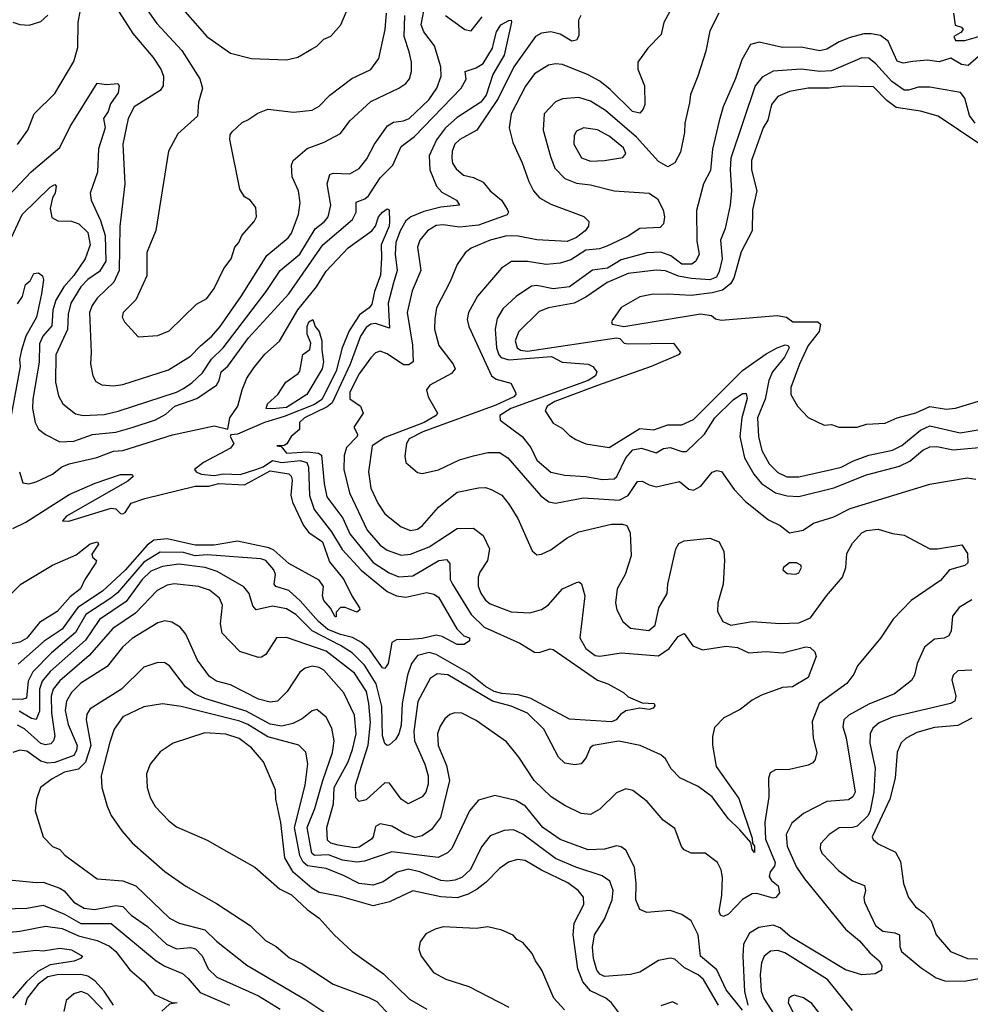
# Model space of a CAD drawing. Extents: x 1678431 to 1860718, y 384618 to 522882.
# Tile 57 of 256: x 1746444 to 1750508, y 436339 to 440547. Entities that reach past the tile are written whole.
import ezdxf

# ---------------------------------------------------------------- set-up
doc = ezdxf.new("R2010")
doc.units = 0

msp = doc.modelspace()

# ---------------------------------------------------------------- linework, layer by layer
at = {"layer": '0CON10XD'}
for points in [[(1747070.9, 440675), (1747244.6, 440475), (1747345, 440403.3), (1747435, 440381.1), (1747585, 440375.5), (1747632.6, 440387.4), (1747691.7, 440421.7), (1747715, 440434.2), (1747745, 440464.2), (1747775, 440476), (1747817.1, 440525), (1747855, 440616.7)], [(1746435, 440014.3), (1746479.5, 440075), (1746505.6, 440145), (1746595, 440232), (1746675, 440368.6), (1746692, 440428), (1746694.2, 440535), (1746713.5, 440645)], [(1746397.7, 439795), (1746493, 439897), (1746615, 440001.1), (1746659.9, 440090.1), (1746775, 440275.5), (1746815, 440270), (1746863.9, 440273.9), (1746870, 440265), (1746864.5, 440235), (1746832.4, 440187.6), (1746822.8, 440155), (1746803.1, 440125), (1746808.9, 440085), (1746780.9, 439995), (1746777, 439895), (1746745.4, 439805), (1746749.6, 439775), (1746788.9, 439688.9), (1746809.3, 439625), (1746811.9, 439515), (1746785, 439470.6), (1746735, 439436.5), (1746705.7, 439405), (1746662.1, 439335), (1746651, 439289), (1746647.8, 439222.2), (1746598.4, 439115), (1746597.1, 438997.1), (1746609.5, 438939.5), (1746629.1, 438905), (1746682.9, 438862.9), (1746715, 438855.3), (1746805, 438859.6), (1746865, 438873.4), (1747114.4, 438955), (1747145, 438970.8), (1747180.4, 438995), (1747225, 439037.6), (1747264.4, 439095.6), (1747313.6, 439145), (1747498, 439385), (1747557.9, 439475), (1747641.7, 439545), (1747706.9, 439653.1), (1747747.2, 439685), (1747762.6, 439705), (1747774.2, 439755), (1747759.1, 439845), (1747770.6, 439885), (1747785, 439891.2), (1747855, 439888.8), (1747895, 439911.2), (1747928.3, 439951.7), (1747961.5, 440015), (1748016.4, 440093.6), (1748041.6, 440108.4), (1748085, 440114.7), (1748109.2, 440125), (1748193.1, 440205), (1748227.7, 440255), (1748246.3, 440305), (1748244.3, 440345), (1748218.1, 440435), (1748172.5, 440495), (1748160.6, 440525), (1748178.5, 440621.5)], [(1749224.5, 440585), (1749198.5, 440535), (1749186.9, 440483.1), (1749129.2, 440425), (1749087.1, 440365), (1749086.9, 440335), (1749115.8, 440265), (1749116.9, 440185), (1749110, 440165), (1749095, 440148), (1749064.3, 440155), (1748969.2, 440249.2), (1748925, 440284.2), (1748875, 440311), (1748764.6, 440355.4), (1748735, 440359.1), (1748705, 440352.5), (1748644.6, 440315), (1748607.1, 440262.9), (1748545.4, 440145), (1748537.3, 440085), (1748552.4, 440022.4), (1748592.9, 439935), (1748621.5, 439855), (1748640.4, 439815), (1748666.5, 439785), (1748715, 439758.7), (1748855.4, 439705.4), (1748878, 439685), (1748875.6, 439665), (1748861.1, 439645), (1748825, 439616.2), (1748785, 439599.1), (1748655, 439605.7), (1748575, 439621.6), (1748526.2, 439623.8), (1748455, 439605.3), (1748375, 439570.9), (1748349.2, 439550.8), (1748315, 439500), (1748285, 439427.5), (1748226.2, 439315), (1748218.8, 439268.8), (1748218.2, 439225), (1748236.7, 439155), (1748297.9, 439075), (1748306.2, 439055), (1748290.8, 439035), (1748198.2, 438985), (1748182.9, 438965), (1748190, 438935), (1748230, 438865), (1748224.3, 438855), (1748172.7, 438825), (1748005, 438760.7), (1747951, 438725), (1747935.9, 438615), (1747944.8, 438545), (1747975, 438480.5), (1748005, 438435.4), (1748075, 438378.8), (1748115, 438363.9), (1748145, 438370), (1748165, 438383.8), (1748235, 438463.1), (1748315, 438528.2), (1748405, 438546.2), (1748435, 438547.5), (1748459.5, 438539.5), (1748504.8, 438514.8), (1748537.1, 438475), (1748573.8, 438415), (1748635, 438276.7), (1748655, 438260), (1748675, 438262), (1748715, 438281.8), (1748785, 438332.2), (1748835, 438357.8), (1748975, 438391.3), (1749020.9, 438390.9), (1749040, 438385), (1749053.7, 438353.7), (1749058.8, 438255), (1749032.5, 438175), (1748998.7, 438115), (1748990.7, 438055), (1748997.7, 438025), (1749022.5, 437975), (1749056.1, 437946.1), (1749133.7, 437936.3), (1749161.2, 437958.8), (1749177.3, 438032.7), (1749211.9, 438095), (1749215.5, 438135), (1749250, 438285), (1749261.8, 438308.2), (1749285, 438320), (1749395, 438330.8), (1749434, 438315), (1749454.5, 438274.5), (1749457.5, 438235), (1749451.4, 438135), (1749428.9, 438055), (1749427.5, 438017.5), (1749450.5, 437975), (1749485, 437959.6), (1749575.4, 437974.6), (1749695, 437966.2), (1749775, 437969.6), (1749825, 437990.7), (1749893, 438085), (1749962.2, 438165), (1749976, 438205), (1749981.1, 438265), (1750005, 438310), (1750045, 438353.5), (1750065, 438363.9), (1750115, 438369.1), (1750175, 438350.4), (1750225, 438343.5), (1750335, 438286), (1750367.5, 438285), (1750472.5, 438302.5), (1750496.7, 438265), (1750497.5, 438225), (1750485, 438213.8), (1750420, 438195), (1750380.3, 438149.7), (1750256.2, 438065), (1750178.5, 437985), (1750125, 437904), (1750025.6, 437785), (1750009.8, 437750.2), (1749980.1, 437709.9), (1749862.1, 437625), (1749832.7, 437547.2), (1749836.3, 437476.3), (1749851.5, 437415), (1749844.4, 437385), (1749835, 437371.4), (1749815, 437360.9), (1749735, 437342.5), (1749675, 437340.6), (1749652.5, 437327.5), (1749645.5, 437304.5), (1749646.9, 437225), (1749629.8, 437115), (1749632.4, 437045), (1749673.8, 436945), (1749670.6, 436929.4), (1749652.5, 436905), (1749648.5, 436885), (1749658.1, 436868.1), (1749686.2, 436845), (1749692.5, 436815), (1749677.5, 436795), (1749665, 436792.5), (1749595, 436811.8), (1749575, 436811.1), (1749534.1, 436785.9), (1749475, 436723.4), (1749453.3, 436713.3), (1749440, 436720), (1749434.7, 436735), (1749445.9, 436805), (1749449.1, 436880.9), (1749443, 436913), (1749428, 436945), (1749375, 436984.2), (1749315, 436984.3), (1749285, 436999.2), (1749273.7, 437013.7), (1749245, 437090), (1749195, 437125.8), (1749126.9, 437205), (1749065, 437253.1), (1749035, 437260), (1748995, 437241.9), (1748925, 437172.5), (1748885, 437150), (1748845, 437154.6), (1748775, 437187.9), (1748716.7, 437225), (1748643.6, 437295), (1748577.5, 437395), (1748525, 437460.8), (1748395, 437551.9), (1748335, 437582.5), (1748305, 437584.2), (1748283.4, 437576.6), (1748261.7, 437558.3), (1748242, 437528), (1748230.6, 437495), (1748233.3, 437445), (1748269, 437359), (1748281.2, 437295), (1748242.7, 437137.3), (1748205, 437086.2), (1748165, 437058.7), (1748135, 437052.2), (1748089.1, 437069.1), (1748035, 437100), (1747985, 437110), (1747965, 437098.8), (1747955.4, 437055), (1747947.5, 437045), (1747895, 437010), (1747875, 437007.6), (1747805, 437019.5), (1747775, 437027), (1747759.8, 437039.8), (1747756.7, 437095), (1747785.2, 437195), (1747788.4, 437265), (1747847.9, 437375), (1747867, 437427), (1747882.1, 437495), (1747876.1, 437575), (1747829.9, 437669.9), (1747745, 437766.4), (1747725, 437778.8), (1747695, 437784.2), (1747665, 437775.3), (1747641.7, 437758.3), (1747587.3, 437675), (1747546, 437635), (1747515, 437630), (1747465, 437643.5), (1747345, 437704.6), (1747285, 437720.4), (1747255, 437739.1), (1747205, 437809.4), (1747155, 437920.6), (1747130.1, 437950.1), (1747095, 437972.5), (1747065, 437977.5), (1747035, 437969.6), (1746925, 437902.3), (1746883.9, 437865), (1746817.5, 437782.5), (1746705, 437711.4), (1746665, 437671.5), (1746643.9, 437635), (1746639, 437595), (1746650.8, 437535), (1746690.5, 437445), (1746686.9, 437423.1), (1746675, 437402.6), (1746595, 437372.1), (1746565, 437369), (1746535, 437377.5), (1746475, 437420.8), (1746445, 437424.2), (1746415, 437414.6)], [(1746846.1, 440615), (1746927.5, 440487.5), (1747014.1, 440385), (1747047.5, 440335), (1747059.5, 440305), (1747057.5, 440265), (1747044.4, 440245), (1746933.4, 440175), (1746907.6, 440125), (1746884.6, 440015), (1746893.8, 439845), (1746872.8, 439662.8), (1746869.2, 439475), (1746846.2, 439425), (1746775, 439356.1), (1746753.4, 439325), (1746742.9, 439295), (1746750, 439125), (1746746.8, 439076.8), (1746756.9, 439025), (1746770.2, 439000.2), (1746795, 438986.9), (1746845, 438982.5), (1746885, 438988.2), (1747080.1, 439049.9), (1747175, 439109.2), (1747216.6, 439153.4), (1747265.9, 439194.1), (1747301, 439235), (1747393.1, 439366.9), (1747501.3, 439538.7), (1747592, 439615), (1747606.7, 439635), (1747636.4, 439715), (1747643.8, 439765), (1747636.8, 439815), (1747608.8, 439875), (1747606.7, 439925), (1747613.1, 439945), (1747673.8, 439996.2), (1747745.8, 440024.2), (1747815, 440060.5), (1747855.5, 440115), (1747945, 440196.8), (1748065, 440253.8), (1748095, 440274.4), (1748111.2, 440295), (1748119.6, 440325), (1748119.2, 440365), (1748109.3, 440409.3), (1748087.3, 440475), (1748090.7, 440565)], [(1746985, 440595.6), (1747030.5, 440530.5), (1747137.5, 440415), (1747214.5, 440295), (1747225.4, 440255), (1747208.6, 440195), (1747204, 440135), (1747120.6, 440059.4), (1747080, 439985), (1747025.7, 439645.7), (1746987.3, 439552.7), (1746987.2, 439452.8), (1746940.9, 439349.1), (1746886.9, 439295), (1746882.5, 439275), (1746891.9, 439255), (1746951.3, 439191.3), (1747035, 439196.9), (1747083, 439217), (1747199.5, 439330.5), (1747244, 439355), (1747275, 439398.8), (1747316.3, 439483.7), (1747348.6, 439525), (1747364.5, 439575.5), (1747381.2, 439595), (1747393.8, 439625), (1747446.7, 439685), (1747456.7, 439705), (1747453.3, 439745), (1747430, 439775), (1747405, 439790), (1747385, 439822.5), (1747342.5, 440035), (1747344, 440055), (1747351.9, 440068.1), (1747395, 440107.5), (1747418.8, 440118.8), (1747462, 440148), (1747505, 440164.5), (1747615, 440152.5), (1747695, 440160), (1747725, 440178.1), (1747769.4, 440225), (1747864.1, 440295.9), (1747945, 440333.6), (1747979.4, 440380.6), (1748007.3, 440505), (1748012.3, 440575)], [(1746399.8, 439595), (1746455, 439713.8), (1746575, 439830.8), (1746595, 439842.5), (1746600, 439835), (1746595.8, 439805.8), (1746584.3, 439785), (1746575, 439740), (1746581.1, 439701.1), (1746606.7, 439686.7), (1746665, 439686.2), (1746697.3, 439675), (1746735, 439636.9), (1746745.7, 439585), (1746724.2, 439525), (1746675, 439454.2), (1746632.1, 439405), (1746598.1, 439348.1), (1746585.1, 439305), (1746581.2, 439238.8), (1746543.2, 439195), (1746528.3, 439161.7), (1746527.2, 439082.8), (1746500.2, 438925), (1746499, 438885), (1746510.3, 438825), (1746525, 438797.5), (1746555, 438773.8), (1746615, 438742.7), (1746675, 438745.2), (1746755, 438774), (1746855, 438784.3), (1746925.4, 438804.6), (1747025, 438837), (1747068.7, 438861.3), (1747107.3, 438895), (1747201.7, 438928.3), (1747285, 438985.3), (1747297.1, 439005), (1747305, 439041.5), (1747333.8, 439066.2), (1747422.2, 439187.8), (1747594.2, 439375), (1747740.2, 439585), (1747867.1, 439692.9), (1747882.6, 439725), (1747883, 439767), (1747919, 439781), (1747935.4, 439794.6), (1747985, 439871.1), (1748039.5, 439925), (1748074.6, 440005), (1748132.7, 440047.3), (1748332, 440255), (1748352.9, 440292.9), (1748349.2, 440325), (1748395, 440341.5), (1748425, 440359.7), (1748465.4, 440425), (1748469.3, 440445), (1748482.6, 440495), (1748500.7, 440525), (1748535, 440544.2), (1748545.7, 440545.7), (1748546.1, 440536.1), (1748514.7, 440395), (1748467.2, 440312.8), (1748438.6, 440225), (1748415, 440194.8), (1748315, 440128.6), (1748265, 440084.3), (1748225.8, 440034.2), (1748194.3, 439965), (1748196.9, 439905), (1748225.7, 439835), (1748249.4, 439809.4), (1748311.1, 439775), (1748323.8, 439755), (1748245, 439745.2), (1748172.3, 439727.7), (1748115.7, 439704.3), (1748095, 439687.6), (1748070.7, 439645), (1748052.8, 439595), (1748048.8, 439545), (1748058.3, 439475), (1748042.6, 439422.6), (1748019.8, 439335), (1748025, 439229.2), (1747965, 439248.6), (1747945, 439245.5), (1747925, 439231.3), (1747901.3, 439195), (1747857.6, 439075), (1747780, 438910), (1747758.1, 438891.9), (1747661.1, 438845), (1747640.6, 438825), (1747640.5, 438795), (1747604.6, 438765.4), (1747586.3, 438733.7), (1747575, 438726.8), (1747544, 438725), (1747562.1, 438722.1), (1747585, 438694.9), (1747675, 438699.7), (1747722, 438695), (1747735, 438685.5), (1747745.2, 438565), (1747757.9, 438507.9), (1747825.8, 438415.8), (1747855, 438348.9), (1747885, 438312.1), (1747955, 438227.3), (1748023.4, 438183.4), (1748065, 438166.4), (1748125, 438169.8), (1748235.5, 438235), (1748269.2, 438239.2), (1748283, 438223), (1748284.8, 438155), (1748293.9, 438135), (1748374.2, 438005), (1748430.3, 437950.3), (1748582.5, 437882.5), (1748645, 437843.6), (1748665, 437842.7), (1748711.4, 437858.6), (1748725, 437855.5), (1748915, 437723.5), (1748958.5, 437708.5), (1749025, 437671.2), (1749045, 437652.9), (1749105, 437627.1), (1749156.7, 437625), (1749160, 437615), (1749152.5, 437605), (1749135, 437598.8), (1749095, 437604.4), (1749035, 437592.7), (1749012.5, 437577.5), (1748994.3, 437555), (1748975, 437546.2), (1748795, 437557.5), (1748626.5, 437646.5), (1748575, 437661.2), (1748505, 437666.4), (1748472.9, 437675), (1748435, 437697.1), (1748365, 437753.7), (1748225, 437833.2), (1748195, 437841.7), (1748145, 437828.9), (1748119, 437795), (1748102.5, 437745), (1748079.8, 437625), (1748075, 437532), (1748065, 437494.2), (1748050.2, 437469.8), (1748025, 437447.5), (1748015, 437444.3), (1748005, 437454), (1747995.7, 437485.7), (1747991.8, 437611.8), (1747967.8, 437707.8), (1747918.8, 437788.8), (1747865, 437840.5), (1747815, 437872.9), (1747695, 437934.5), (1747625, 438004.8), (1747585, 438029.6), (1747525, 438039.7), (1747455, 438024.5), (1747441.2, 438041.2), (1747425.4, 438095), (1747402.6, 438122.6), (1747288.5, 438188.5), (1747236.9, 438205), (1747125, 438220), (1747055, 438210.2), (1747005, 438189.8), (1746967.6, 438155), (1746899.7, 438060.3), (1746785, 437983), (1746752, 437935), (1746725.4, 437894.6), (1746575, 437761), (1746540, 437720), (1746528.3, 437685), (1746528.7, 437591.3), (1746515, 437556.2), (1746495, 437559.6), (1746441.5, 437591.5)], [(1746415, 440537.1), (1746445, 440527.1), (1746485, 440524.2), (1746535, 440540), (1746565, 440566)], [(1748843.5, 440565), (1748833.8, 440545), (1748835, 440477.5), (1748825, 440459.2), (1748804.2, 440455.8), (1748754.8, 440484.8), (1748715, 440495.8), (1748675, 440490), (1748650, 440475), (1748556.9, 440345), (1748489.4, 440210.6), (1748398.5, 440075), (1748325.6, 440035), (1748305, 440014.4), (1748293.4, 439985), (1748291.6, 439955), (1748295, 439934.2), (1748309.6, 439909.6), (1748341.9, 439881.9), (1748385, 439872.7), (1748425, 439853.3), (1748455.5, 439815), (1748503.5, 439775), (1748527.6, 439737.6), (1748534.4, 439725), (1748527.7, 439712.3), (1748405, 439668.8), (1748325, 439660.5), (1748255, 439670.8), (1748225, 439667.5), (1748187.5, 439645), (1748154.8, 439605.2), (1748145.4, 439575), (1748159.7, 439475), (1748121.5, 439388.5), (1748101.2, 439295), (1748123.6, 439156.3), (1748126.5, 439085), (1748107.6, 439072.4), (1748085, 439072.2), (1748015, 439118.7), (1747985, 439130), (1747965, 439123.5), (1747945, 439102.1), (1747895, 439034.1), (1747855.2, 438955), (1747856, 438926), (1747900.8, 438895), (1747912.5, 438865), (1747872.5, 438805), (1747888, 438775), (1747886.9, 438765), (1747840.8, 438719.2), (1747831.1, 438685), (1747830.2, 438625), (1747854.2, 438525), (1747929, 438365), (1747985, 438301.6), (1748015, 438280), (1748075, 438258.2), (1748115, 438262.2), (1748195, 438294.3), (1748315, 438372.5), (1748385, 438374.4), (1748425, 438342.9), (1748452.1, 438285), (1748444.7, 438235.3), (1748411.2, 438185), (1748404.6, 438165), (1748403.8, 438126.2), (1748415, 438095.8), (1748435, 438065.5), (1748455, 438050.4), (1748545, 438016.2), (1748625, 438011.8), (1748675, 438026.7), (1748703.1, 438045), (1748765, 438114.4), (1748825, 438142), (1748835, 438143.8), (1748846.5, 438136.5), (1748859.7, 438085), (1748838.8, 437905), (1748865, 437858.9), (1748905, 437828.8), (1748925, 437826.7), (1749015, 437840.2), (1749175, 437827.7), (1749221.2, 437858.8), (1749258.7, 437911.3), (1749285, 437923.3), (1749321.4, 437871.4), (1749363.4, 437853.4), (1749465, 437869), (1749513, 437863), (1749561.2, 437841.2), (1749635, 437846.6), (1749705, 437840.5), (1749805, 437866.5), (1749824.1, 437864.1), (1749843.3, 437845), (1749848.8, 437825), (1749815.7, 437735), (1749748, 437695), (1749705, 437692.5), (1749615, 437660), (1749575, 437638.6), (1749525, 437598.8), (1749455, 437562.5), (1749415, 437521.2), (1749406.4, 437483.6), (1749406.6, 437446.6), (1749422.5, 437355), (1749518.4, 437218.4), (1749575, 437048.8), (1749576.8, 437026.8), (1749585.3, 437015), (1749585, 436987.5), (1749575, 437000), (1749569.7, 437029.7), (1749523.1, 437085), (1749472.6, 437132.6), (1749404.1, 437225), (1749345, 437270.2), (1749266, 437306), (1749229.3, 437345), (1749205, 437387.8), (1749185, 437405.6), (1749096.7, 437445), (1749005, 437463.5), (1748895.3, 437444.7), (1748883.8, 437435), (1748865.8, 437394.2), (1748845, 437366.9), (1748817.4, 437362.6), (1748775, 437370), (1748747.5, 437395), (1748685.4, 437515), (1748615, 437582.5), (1748545, 437612.7), (1748465, 437633.6), (1748275, 437746.4), (1748228.3, 437751.7), (1748198.8, 437731.2), (1748147, 437633), (1748129.6, 437505), (1748131.7, 437465), (1748176.7, 437365), (1748190, 437315), (1748190.9, 437279.2), (1748180.4, 437245), (1748164.2, 437225), (1748105, 437195.6), (1748075.5, 437215), (1748025, 437284.4), (1748004.8, 437285.2), (1747925, 437212), (1747895.7, 437205.7), (1747881.4, 437221.4), (1747879.7, 437275), (1747933.9, 437446.1), (1747943.3, 437543.3), (1747937.5, 437625), (1747927, 437675), (1747875, 437754.2), (1747755, 437847.5), (1747585, 437906.7), (1747542.5, 437905), (1747496.6, 437833.4), (1747477.7, 437822.3), (1747465, 437820.9), (1747385, 437846.7), (1747310, 437925), (1747302.9, 437965), (1747311.1, 438045), (1747298.2, 438075), (1747255, 438109.1), (1747208.8, 438125), (1747105, 438135.8), (1747075, 438129.7), (1747032.5, 438107.5), (1746939.3, 438010.7), (1746841.6, 437945), (1746741.1, 437828.9), (1746615, 437721.3), (1746587.3, 437685), (1746579.1, 437655), (1746579.9, 437585), (1746593.8, 437485), (1746588.8, 437465), (1746577.4, 437452.6), (1746555, 437447.4), (1746535, 437454), (1746465, 437516.6), (1746435, 437532.3)], [(1749432.5, 440575), (1749395, 440500), (1749377.2, 440412.8), (1749344, 440305), (1749312, 440228), (1749307.8, 440192.2), (1749287.5, 440105), (1749286, 440065), (1749269.1, 439980.9), (1749245, 439935.7), (1749215, 439918.1), (1749175, 439941.2), (1749081.1, 440045), (1748948.6, 440158.6), (1748885, 440198.3), (1748835, 440214.7), (1748765, 440209.2), (1748735, 440195.5), (1748685.9, 440144.1), (1748682.4, 440075), (1748712.8, 439962.8), (1748732.6, 439912.6), (1748775, 439868.7), (1748825, 439848.8), (1748885, 439841.6), (1748985, 439816.2), (1749135, 439806.2), (1749171.4, 439781.4), (1749194.6, 439735), (1749201.5, 439705), (1749196.9, 439675), (1749181.7, 439658.3), (1749095, 439654.7), (1749045, 439621.4), (1748955, 439578.4), (1748922.3, 439567.7), (1748865, 439561.9), (1748799.9, 439520.1), (1748755, 439507.1), (1748695, 439500.9), (1748615, 439513.7), (1748547.1, 439512.9), (1748504.4, 439485), (1748401.1, 439365), (1748362.5, 439295), (1748357.7, 439265), (1748363.8, 439235), (1748460.8, 439025), (1748480.5, 439010.5), (1748543.3, 438993.3), (1748564.4, 438954.4), (1748565.6, 438945), (1748557.3, 438935), (1748480.3, 438899.7), (1748167.9, 438785), (1748108.9, 438755), (1748097.5, 438735), (1748091.3, 438681.3), (1748094.4, 438655), (1748145, 438612), (1748165, 438608), (1748235, 438623.6), (1748323.8, 438666.2), (1748385, 438683.3), (1748445, 438696.5), (1748495, 438696.6), (1748531.1, 438675), (1748671.9, 438511.9), (1748706.5, 438486.5), (1748735, 438480.4), (1748855, 438503.1), (1749007.2, 438492.8), (1749046.2, 438513.8), (1749085, 438573.3), (1749105, 438574.6), (1749135, 438558.5), (1749165, 438550.9), (1749265, 438572.9), (1749305, 438540.6), (1749325, 438535.6), (1749356.4, 438553.6), (1749405, 438612.5), (1749425, 438620), (1749445, 438615.8), (1749499.1, 438539.2), (1749547.3, 438487.3), (1749645, 438410), (1749695, 438385.7), (1749735, 438353.8), (1749794.4, 438365.6), (1749838, 438395), (1749925, 438422.1), (1749995, 438458), (1750335, 438562.5), (1750495, 438588.2), (1750532.6, 438582.6)], [(1748265, 440564.6), (1748346.9, 440505), (1748375, 440499.1), (1748420.9, 440559.1)], [(1750436.2, 440575), (1750444.3, 440524.3), (1750470, 440515), (1750477.5, 440505), (1750468.3, 440491.7), (1750437.5, 440475), (1750445, 440457.5), (1750485, 440457.5), (1750555, 440477.5)], [(1750565, 440408), (1750498.8, 440351.2), (1750470, 440355), (1750425, 440382.2), (1750375, 440367.5), (1750325, 440373.5), (1750262.2, 440367.8), (1750221.8, 440361.8), (1750195, 440370), (1750156.9, 440455), (1750125, 440479.1), (1750085, 440487.1), (1750053.2, 440486.8), (1749995, 440471.3), (1749947.6, 440452.4), (1749895, 440421.5), (1749865, 440413.9), (1749785, 440430), (1749705, 440428.2), (1749605, 440451.5), (1749568.3, 440441.7), (1749530.9, 440375), (1749505, 440295.8), (1749451.3, 440175), (1749434, 440115), (1749406.6, 439993.4), (1749396.9, 439903.1), (1749367.7, 439845), (1749337.9, 439732.1), (1749339.3, 439600.7), (1749349.1, 439545), (1749334.7, 439515.3), (1749317.4, 439502.6), (1749275, 439502.6), (1749227.3, 439537.3), (1749185, 439553.5), (1749125, 439551.2), (1749015, 439521), (1748956.5, 439485), (1748893.5, 439476.5), (1748794.7, 439404.7), (1748725, 439397.4), (1748655, 439410.8), (1748631.8, 439408.2), (1748566.5, 439363.5), (1748509, 439311), (1748485, 439269.2), (1748476.6, 439225), (1748482.5, 439145), (1748492.7, 439115), (1748503.2, 439103.2), (1748535, 439093.1), (1748717.5, 439107.5), (1748763.9, 439083.9), (1748874.6, 439074.6), (1748893.8, 439065), (1748912.3, 439042.3), (1748905.5, 439025), (1748874.6, 439005), (1748544.2, 438885), (1748496.9, 438855), (1748498.9, 438835), (1748592.5, 438765), (1748629.2, 438719.2), (1748655, 438663.9), (1748715, 438613.5), (1748775, 438600), (1748864.4, 438594.4), (1748935, 438581.6), (1748985, 438584.7), (1748997.1, 438595), (1749035, 438673.9), (1749065, 438707.9), (1749102.5, 438715), (1749165, 438695.6), (1749196.1, 438713.9), (1749225, 438718.9), (1749275, 438701.1), (1749295, 438701.4), (1749371.9, 438775), (1749416.3, 438845), (1749495, 438922.8), (1749535, 438949.1), (1749550, 438950), (1749555, 438927.5), (1749532, 438845), (1749522.3, 438765), (1749543.5, 438675), (1749582.7, 438605), (1749615.9, 438565), (1749674.8, 438524.8), (1749725, 438511.5), (1749775, 438509.5), (1749925, 438546.5), (1750065, 438601.4), (1750205, 438639.2), (1750250.5, 438659.5), (1750305, 438706.7), (1750335, 438721.6), (1750365, 438722.4), (1750435, 438708.1), (1750592.8, 438722.8)], [(1750529.4, 440105), (1750505, 440137.7), (1750485, 440211.9), (1750466, 440236), (1750335, 440258.4), (1750285, 440258.1), (1750245, 440246), (1750225, 440246.5), (1750173.2, 440283.2), (1750105, 440358.9), (1750075, 440382.3), (1750045, 440383.8), (1749915, 440327.8), (1749864.9, 440325.1), (1749785, 440335.9), (1749665, 440327.2), (1749617.9, 440302.1), (1749588.7, 440265), (1749485.2, 439955), (1749481.7, 439905), (1749486.9, 439815), (1749481.9, 439755), (1749459.7, 439655), (1749441, 439605), (1749447.5, 439525), (1749435, 439470.5), (1749422.8, 439447.2), (1749395, 439435.7), (1749315, 439441.1), (1749261.3, 439451.3), (1749205, 439473.3), (1749165, 439476.4), (1749045, 439462), (1748955.9, 439424.1), (1748865, 439361.2), (1748815, 439335.2), (1748704.4, 439315.6), (1748665, 439300), (1748577.9, 439215), (1748562.3, 439175), (1748570.9, 439145), (1748585.6, 439135), (1748615, 439130.8), (1748995, 439186.6), (1749010, 439185), (1749028.8, 439165), (1749045, 439161.1), (1749240, 439165), (1749268.6, 439125), (1749260.6, 439115), (1749143.7, 439065), (1748915, 438983.6), (1748732.7, 438915), (1748699.1, 438895), (1748690, 438875), (1748725, 438822), (1748765, 438799.2), (1748795, 438769.2), (1748822.2, 438752.2), (1748865, 438734.3), (1748965, 438718.2), (1749095, 438799.3), (1749155, 438794.1), (1749215, 438815.7), (1749275, 438815.3), (1749325, 438838.6), (1749535, 439047.6), (1749635, 439119.4), (1749683.2, 439145), (1749716.9, 439156.9), (1749730, 439155), (1749734.5, 439145), (1749714, 439105), (1749662.6, 439042.6), (1749646.5, 439005), (1749630.6, 438925), (1749598.7, 438845), (1749602.3, 438765), (1749616.7, 438705), (1749648.1, 438648.1), (1749685, 438611.2), (1749723.8, 438593.8), (1749775, 438593.2), (1749915, 438624.1), (1749956.7, 438635), (1750008.3, 438661.7), (1750074.5, 438685.5), (1750175, 438706.9), (1750215, 438727), (1750295, 438792.3), (1750335, 438811.7), (1750465, 438781.4), (1750585, 438801)], [(1750545, 440018), (1750371.2, 440135), (1750295, 440155.4), (1750192, 440172), (1750152.1, 440202.1), (1750095, 440260), (1749965, 440263.6), (1749905, 440254.7), (1749815, 440254.6), (1749735, 440240.4), (1749685, 440218.9), (1749658.5, 440185), (1749642.7, 440117.3), (1749622.3, 440085), (1749573.1, 439945), (1749573.1, 439905), (1749595.4, 439815), (1749576.9, 439735), (1749575.4, 439645), (1749528.5, 439555), (1749497.8, 439442.2), (1749482.5, 439417.5), (1749449.2, 439390.8), (1749405, 439380), (1749315, 439368.9), (1749215, 439374.3), (1749145, 439371.9), (1749095, 439363.1), (1749015, 439316.7), (1748980, 439265), (1748973.8, 439255), (1748976.7, 439245), (1749026.4, 439236.4), (1749355, 439289.2), (1749402.3, 439282.3), (1749418.8, 439268.8), (1749442.9, 439262.9), (1749682.6, 439282.6), (1749722.5, 439275), (1749750, 439255), (1749855.8, 439255.8), (1749867.3, 439245), (1749861.6, 439215), (1749815.2, 439155), (1749777.5, 439075), (1749741.2, 438975), (1749741.2, 438945), (1749770, 438895), (1749815, 438846.7), (1749883.6, 438813.6), (1749915, 438816.2), (1749946.1, 438806.1), (1750025, 438806), (1750065, 438818), (1750145, 438822), (1750195, 438845.8), (1750275, 438866.7), (1750335, 438893.1), (1750405, 438882.7), (1750445, 438887.1), (1750543, 438917)], [(1748885, 439942.6), (1748945, 439944.7), (1749022.1, 439957.9), (1749035.4, 439975), (1749025, 439998.7), (1748965, 440049.7), (1748915, 440076.2), (1748855, 440084.5), (1748825, 440070.8), (1748815, 440052.5), (1748813.5, 440015), (1748846.7, 439956.7), (1748885, 439942.6)], [(1746442.7, 438615), (1746458, 438568), (1746482.9, 438562.9), (1746515, 438571.5), (1746584.3, 438605), (1746624.8, 438635.2), (1746655, 438648.8), (1746774.2, 438675.8), (1746845, 438703), (1746885, 438705.2), (1747097.9, 438772.1), (1747275, 438811.8), (1747333.6, 438796.4), (1747343, 438845), (1747376.2, 438895), (1747394.6, 438965.4), (1747415.4, 439015), (1747445, 439059.4), (1747492, 439118), (1747555, 439173.5), (1747633.6, 439306.4), (1747713.3, 439405), (1747755, 439472.1), (1747847.9, 439572.1), (1747949.8, 439645), (1747965.9, 439665), (1747978.8, 439705), (1747995, 439724.2), (1748015, 439738.5), (1748023.8, 439735), (1748025.2, 439685.2), (1748023.1, 439665), (1747989.2, 439585), (1747990.3, 439529.7), (1747987.1, 439455), (1747961, 439385), (1747949.5, 439330.5), (1747938.6, 439315), (1747897, 439285), (1747852.7, 439217.3), (1747823.4, 439145), (1747796.7, 439045), (1747736.3, 438923.7), (1747705, 438902.6), (1747575, 438850.6), (1747491.1, 438825), (1747375, 438775.7), (1747347.5, 438772.5), (1747343.8, 438765), (1747360, 438735), (1747345.5, 438715), (1747229.6, 438655), (1747192, 438625), (1747198.8, 438615), (1747220, 438605), (1747275, 438599.5), (1747315, 438605.5), (1747387.4, 438602.6), (1747453.1, 438625), (1747485, 438635.9), (1747525, 438662.6), (1747565, 438654.4), (1747643.3, 438663.3), (1747672.1, 438655), (1747679.4, 438635), (1747683.8, 438513.8), (1747703.1, 438453.1), (1747777.5, 438357.5), (1747823, 438283), (1747903.8, 438193.8), (1748015, 438103.7), (1748054.5, 438084.5), (1748095, 438079), (1748185, 438098.5), (1748215, 438091.6), (1748235, 438078.7), (1748313.5, 437943.5), (1748343.2, 437913.2), (1748367.3, 437905), (1748367.8, 437892.2), (1748345, 437876), (1748314.2, 437875.8), (1748250.2, 437910.3), (1748225, 437916.9), (1748165, 437902), (1748112.8, 437897.2), (1748055, 437895.8), (1748035.6, 437885), (1748019.1, 437795), (1748005, 437774.2), (1747995, 437776.9), (1747939.2, 437855), (1747905, 437885.6), (1747867.1, 437907.1), (1747815, 437918.6), (1747760.9, 437940.9), (1747722, 437975), (1747643.8, 438063.8), (1747595, 438106.7), (1747539.6, 438125), (1747532.3, 438135), (1747537.9, 438175), (1747530, 438195), (1747495.9, 438235), (1747475, 438243.3), (1747245, 438259.4), (1747195, 438255.4), (1747145, 438269.5), (1747045, 438270.7), (1746975, 438228.6), (1746862, 438098), (1746834.2, 438074.2), (1746727.4, 438005), (1746682, 437928), (1746579.7, 437840.3), (1746500.9, 437759.1), (1746480.9, 437719.1), (1746473.3, 437646.7), (1746455, 437640.8), (1746395, 437643.2)], [(1746435, 439332.5), (1746456.1, 439363.9), (1746468.6, 439415), (1746488.5, 439431.5), (1746505, 439462), (1746525, 439465.8), (1746542.1, 439452.1), (1746545.5, 439435), (1746537.3, 439375), (1746515.7, 439275), (1746470.4, 439195), (1746451.2, 439135), (1746443.8, 439095), (1746446.4, 439065), (1746402, 438825)], [(1747525, 438884.2), (1747497.5, 438885), (1747504.2, 438905), (1747548.1, 438945), (1747581.7, 438998.3), (1747634.4, 439035), (1747641.1, 439045), (1747655, 439116.7), (1747685, 439136.7), (1747688.9, 439165), (1747673.1, 439203.1), (1747673.8, 439235), (1747680.6, 439255), (1747696.7, 439265), (1747707.8, 439235), (1747723.9, 439213.9), (1747736.4, 439175), (1747735.4, 439135), (1747743.7, 439085), (1747737.5, 439055), (1747671.1, 438945), (1747585, 438888.8), (1747525, 438884.2)], [(1746415, 438372.7), (1746470, 438400), (1746655, 438517.2), (1746766.4, 438566.4), (1746875, 438602.9), (1746925, 438602.5), (1746928.8, 438595), (1746906.9, 438575), (1746644.2, 438425), (1746627.5, 438405), (1746654.1, 438404.1), (1746835, 438459.3), (1746855, 438456.4), (1746875, 438436.5), (1746885, 438435.4), (1746895, 438441.1), (1746920.1, 438479.9), (1746978.8, 438501.2), (1747195, 438553.1), (1747252.6, 438552.6), (1747295, 438564.4), (1747405, 438559.5), (1747515, 438618.8), (1747595, 438606.4), (1747605, 438595.8), (1747608.5, 438578.5), (1747603.8, 438515), (1747610.6, 438485), (1747657.4, 438385), (1747679.6, 438355), (1747739, 438315), (1747769.3, 438229.3), (1747830, 438155), (1747863.6, 438085), (1747896.2, 438033.8), (1747898.8, 438025), (1747885, 438014.3), (1747835, 438034.2), (1747815.9, 438034.1), (1747796.7, 438015), (1747796.7, 437995), (1747792.5, 437995), (1747772.3, 438032.3), (1747744.4, 438065), (1747739.4, 438085), (1747743.5, 438125), (1747725, 438151.5), (1747595, 438222.4), (1747530.2, 438280.2), (1747509.4, 438289.4), (1747375, 438318.4), (1747275, 438301.6), (1747195, 438300.6), (1747075, 438327.6), (1747017.9, 438322.1), (1746988.7, 438301.3), (1746895, 438194), (1746798.4, 438105), (1746692.7, 438035), (1746625, 437941.7), (1746549.1, 437890.9), (1746437.3, 437792.7)], [(1746366.4, 438053.6), (1746448.5, 438135), (1746584.7, 438215.3), (1746685, 438259.2), (1746745, 438306.2), (1746776.2, 438315), (1746781.4, 438305), (1746752.9, 438262.9), (1746755, 438250), (1746772.5, 438235), (1746770, 438225), (1746722, 438155), (1746704.5, 438115), (1746660, 438080), (1746605, 438018.2), (1746528.8, 437971.2), (1746475, 437903.4), (1746445, 437885.9), (1746392.8, 437877.2)], [(1749763, 438177), (1749775, 438183.3), (1749786.2, 438205), (1749783.3, 438215), (1749765.8, 438225.8), (1749735, 438226.2), (1749710, 438205), (1749707.5, 438195), (1749725, 438180), (1749763, 438177)], [(1750515, 438066.8), (1750460.4, 438035), (1750432.6, 437997.4), (1750426.5, 437935), (1750416, 437914), (1750396.1, 437903.9), (1750355, 437899.4), (1750311.9, 437865), (1750280.5, 437795), (1750270, 437745), (1750256.9, 437723.1), (1750184.5, 437665), (1750075, 437621.6), (1749988.9, 437575), (1749967.5, 437555), (1749963.1, 437525), (1749977, 437477), (1750016.1, 437245), (1750005.5, 437225), (1749987.4, 437212.6), (1749895, 437205.4), (1749795, 437153.6), (1749745, 437113.5), (1749721.6, 437065), (1749725.3, 437015), (1749765.9, 436925), (1749798.8, 436875), (1749975, 436659.1), (1750035, 436610.6), (1750078.2, 436558.2), (1750118.6, 436525), (1750130, 436505), (1750128.8, 436485), (1750101.7, 436468.3), (1750045, 436464.5), (1749975, 436485.8), (1749737.9, 436627.9), (1749695, 436665.6), (1749665, 436676.2), (1749603.6, 436666.3), (1749565, 436642.7), (1749539.2, 436595), (1749535.2, 436545), (1749543.2, 436393.2), (1749557.1, 436335)], [(1749535, 436314), (1749465, 436401.1), (1749425, 436485.4), (1749355.4, 436545), (1749345.3, 436635), (1749314.4, 436695), (1749275, 436723.1), (1749225, 436739.4), (1749125, 436730.8), (1749095, 436743.8), (1749078.8, 436785), (1749079.7, 436855), (1749072.5, 436925), (1749035, 436998.1), (1749015, 437011.9), (1748995, 437015.6), (1748945, 437001.8), (1748875, 436998.2), (1748755, 437043), (1748680.3, 437095), (1748607.3, 437185), (1748565, 437210.4), (1748475, 437230.4), (1748405, 437211.1), (1748366.9, 437165), (1748292.3, 437005), (1748273.4, 436986.6), (1748233.5, 436966.5), (1748035, 436990), (1747918.9, 436951.1), (1747885, 436945.9), (1747824.8, 436955.2), (1747765, 436977.6), (1747705, 436974), (1747693.3, 436985), (1747673.2, 437095), (1747706.6, 437175), (1747739.7, 437295), (1747781.3, 437415), (1747787.9, 437465), (1747778.7, 437518.7), (1747755, 437565.6), (1747715, 437599.2), (1747695, 437592.9), (1747651.8, 437558.2), (1747611.5, 437538.5), (1747565, 437527.8), (1747515, 437536.7), (1747412.1, 437592.1), (1747235, 437645.5), (1747193.9, 437663.9), (1747152.8, 437695), (1747085, 437785.6), (1747065, 437797.5), (1747035, 437800), (1746975, 437780), (1746879.5, 437685), (1746745, 437600.9), (1746731.3, 437578.7), (1746728.1, 437555), (1746748.1, 437445), (1746725, 437373.3), (1746695, 437343), (1746635, 437330.4), (1746582.3, 437302.3), (1746532.5, 437265), (1746515.8, 437215), (1746510, 437165), (1746543.8, 437055), (1746585, 437013.3), (1746615, 437000), (1746636.6, 436976.6), (1746775.4, 436875.4), (1746885, 436866.8), (1746940, 436845), (1747085, 436707.3), (1747126, 436685), (1747235, 436657), (1747285, 436608), (1747415.2, 436505.2), (1747667.9, 436357.9), (1747745, 436306)], [(1750515, 437766.7), (1750455, 437763.6), (1750434.5, 437745), (1750429.2, 437725), (1750446.7, 437655), (1750442.2, 437635), (1750423.8, 437625), (1750175, 437565.2), (1750119, 437541), (1750091.1, 437518.9), (1750080.8, 437495), (1750079, 437455), (1750101.5, 437348.5), (1750095.2, 437245), (1750080.8, 437165), (1750071.7, 437145), (1750025, 437100), (1750005, 437093.9), (1749947.4, 437092.6), (1749904.4, 437065), (1749867.5, 437025), (1749866.5, 437005), (1749873.6, 436985), (1749945, 436910), (1750005, 436866.5), (1750056, 436846), (1750060, 436825), (1750052.7, 436795), (1750055.5, 436775), (1750103.6, 436675), (1750135, 436650.8), (1750185, 436644.7), (1750205, 436635.4), (1750206.9, 436585), (1750214.1, 436565), (1750298.5, 436495), (1750362.1, 436452.1), (1750399, 436439), (1750481.9, 436438.1), (1750585, 436456.6)], [(1749431.2, 436335), (1749367, 436445), (1749344.5, 436464.5), (1749285.8, 436495), (1749245, 436531.8), (1749225, 436536.2), (1749175, 436525.4), (1749095, 436475.6), (1749055, 436466.2), (1748945, 436457.1), (1748925, 436466.9), (1748911.7, 436485), (1748897.7, 436535), (1748892.7, 436582.7), (1748902.1, 436635), (1748945, 436702.5), (1748977.6, 436785), (1748981.6, 436825), (1748966.8, 436865), (1748935, 436888.1), (1748822.5, 436925), (1748735, 436961.3), (1748595, 437066.4), (1748555, 437084.7), (1748515, 437081.1), (1748455, 437059.1), (1748418.3, 437011.7), (1748370.9, 436915), (1748335, 436881.2), (1748305, 436868.8), (1748275, 436864.4), (1748245, 436868.1), (1748155, 436904.4), (1748105, 436916.5), (1748057.3, 436902.7), (1747997.7, 436862.3), (1747955, 436847.4), (1747894.8, 436854.8), (1747829, 436889), (1747755, 436918.9), (1747675, 436930.1), (1747656.5, 436946.5), (1747642.1, 436975), (1747619.4, 437095), (1747665.3, 437275.3), (1747676.3, 437366.3), (1747666.8, 437416.8), (1747636.9, 437446.9), (1747505, 437482.4), (1747418.9, 437535), (1747385, 437548.7), (1747135, 437611.5), (1747055, 437623.3), (1746975, 437610.4), (1746885, 437567.1), (1746847.9, 437515), (1746829.3, 437459.3), (1746791.8, 437315), (1746795.5, 437265), (1746817.8, 437185), (1746835, 437146), (1746880.2, 437080.2), (1746925, 437028.6), (1747065, 436906.5), (1747155, 436843.6), (1747285, 436770), (1747429.4, 436675), (1747495, 436611.5), (1747540, 436585), (1747597.3, 436537.3), (1747651.7, 436511.7), (1747785, 436424.6), (1747937.5, 436367.5), (1747970.6, 436350.6), (1748045, 436271.3)], [(1750515, 437561.1), (1750455, 437530), (1750355, 437521.1), (1750280.1, 437499.9), (1750233.7, 437476.3), (1750213.2, 437456.8), (1750195, 437416.7), (1750187.6, 437305), (1750163.7, 437215), (1750088.9, 437055), (1750093, 437043), (1750115, 437024.4), (1750188.9, 436988.9), (1750209.2, 436949.2), (1750222.7, 436855), (1750244.5, 436795), (1750274.4, 436755), (1750309.5, 436729.5), (1750340.5, 436695), (1750362.2, 436635), (1750424.2, 436565), (1750496.7, 436535), (1750615, 436529.6)], [(1749025, 436277.1), (1748975, 436345.5), (1748950.6, 436365), (1748885, 436396.8), (1748852.3, 436435), (1748830.3, 436490.3), (1748810, 436635), (1748814.6, 436685), (1748856.4, 436765), (1748855, 436796), (1748831.5, 436825), (1748787.7, 436857.7), (1748675, 436911.4), (1748605, 436953.9), (1748572.1, 436957.9), (1748534.2, 436945.8), (1748495, 436919.5), (1748438.7, 436861.3), (1748399.7, 436830.3), (1748361.2, 436808.8), (1748315, 436793.9), (1748245, 436798.3), (1748125, 436824.2), (1748025, 436776.4), (1747955, 436759.4), (1747815, 436798.8), (1747725, 436816.9), (1747693.8, 436835), (1747614, 436904), (1747577.2, 436965), (1747560.3, 437115), (1747538.9, 437215), (1747537.7, 437255), (1747487.1, 437375), (1747435.6, 437435), (1747382.5, 437475), (1747325, 437493.2), (1747235, 437499.4), (1747100, 437455), (1747045, 437418), (1747001.4, 437365), (1746985.6, 437324.4), (1746989.5, 437265), (1747002.6, 437222.6), (1747023.9, 437183.9), (1747082.4, 437122.4), (1747115, 437096.9), (1747245, 437040.8), (1747337.8, 436987.8), (1747448.8, 436925), (1747555, 436832), (1747606.4, 436806.4), (1747673.2, 436743.2), (1747725, 436706.7), (1747788, 436635), (1747865.7, 436565), (1747999, 436469), (1748110.9, 436360.9), (1748185, 436318.2)], [(1746355, 436875.5), (1746515, 436858.7), (1746545, 436860.7), (1746615.5, 436835.5), (1746634.1, 436824.1), (1746675.4, 436775), (1746719.4, 436749.4), (1746763.4, 436743.4), (1746855, 436761.1), (1746885, 436756.3), (1746920.3, 436720.3), (1746991.1, 436671.1), (1747071.2, 436595), (1747115, 436576.2), (1747175, 436581.4), (1747195.9, 436575.9), (1747224.3, 436545.7), (1747250.1, 436490.1), (1747286.5, 436455), (1747464.5, 436374.5), (1747558.2, 436318.2)], [(1746375, 436746.9), (1746475, 436749), (1746545, 436762.9), (1746635, 436723.5), (1746705, 436683.3), (1746835, 436683.8), (1747026.9, 436525), (1747065, 436501.7), (1747140, 436470), (1747165, 436448.9), (1747215, 436388.9), (1747341.1, 436335)], [(1746355, 436642.5), (1746445, 436651.6), (1746555, 436672.2), (1746625, 436662), (1746695, 436631.5), (1746775, 436611.9), (1746827.6, 436587.6), (1746854.7, 436565), (1746915.6, 436485.6), (1746974.5, 436435), (1747020.2, 436380.3), (1747095, 436346), (1747116.7, 436345), (1747085, 436338.8), (1747051.4, 436308.6)], [(1748773.8, 436315), (1748728, 436365), (1748676.2, 436485), (1748648.8, 436525), (1748635.8, 436555.8), (1748595, 436602.5), (1748570, 436615), (1748553.6, 436633.6), (1748505, 436656.2), (1748445, 436669.2), (1748395, 436662.9), (1748255, 436670), (1748220, 436660), (1748180.7, 436639.3), (1748156.7, 436605), (1748151.2, 436575), (1748160, 436545), (1748213.8, 436475), (1748265.6, 436445.6), (1748365, 436414.4), (1748535, 436325.7)], [(1746415, 436559.3), (1746515, 436569.7), (1746545, 436566.8), (1746615, 436579.2), (1746665, 436571.9), (1746712.5, 436545), (1746704.3, 436535), (1746677, 436523), (1746575, 436507.4), (1746521.6, 436478.4), (1746472.9, 436435), (1746412.8, 436365)], [(1750005, 436312.7), (1749898, 436445), (1749715, 436558.6), (1749685, 436568.4), (1749654.7, 436565.3), (1749626.4, 436545), (1749615, 436516.2), (1749610.6, 436465), (1749614.8, 436395), (1749625, 436363.9), (1749669.2, 436295)], [(1746844.9, 436335), (1746805.1, 436395.1), (1746765, 436439.1), (1746735, 436459.2), (1746705, 436466.6), (1746605, 436465.1), (1746565, 436456.2), (1746522.7, 436425), (1746475.5, 436365), (1746467.2, 436335)], [(1746798.5, 436318.5), (1746735, 436382.1), (1746706.3, 436393.7), (1746676.1, 436383.9), (1746642.9, 436355), (1746632.1, 436307.9)], [(1749906.5, 436245), (1749831.4, 436341.4), (1749795, 436366.7), (1749755, 436377.1), (1749745, 436374), (1749732.5, 436365), (1749729.4, 436345), (1749782.7, 436242.7)], [(1749257.4, 436337.4), (1749235, 436349.2), (1749185, 436331.9)]]:
    msp.add_lwpolyline(points, dxfattribs=at)

doc.saveas('drawing.dxf')
